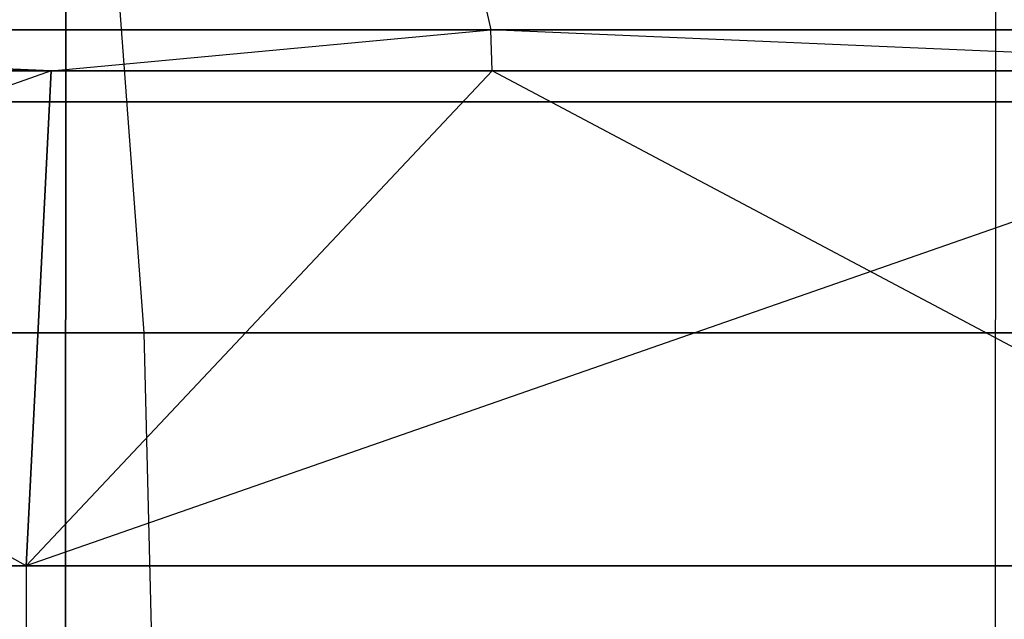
# Model space of a CAD drawing. Extents: x -172 to 172, y -29 to 28.
# Tile 234 of 256: x -70.89 to -65, y 1.3 to 4.89. Entities that reach past the tile are written whole.
import ezdxf

# ---------------------------------------------------------------- set-up
doc = ezdxf.new("R2010")
doc.units = 0
doc.header["$LTSCALE"] = 25.4
doc.layers.get('0').update_dxf_attribs({"linetype": 'CONTINUOUS'})

# ---------------------------------------------------------------- blocks, each defined once
blk = doc.blocks.new('RYFLO_AURA_STL')
at = {"color": 0}
for p, q in [((-65.0583, -7.3033, -1086.1855), (-65.0541, 7.0967, -1086.1957)), ((-65.0583, -7.3033, -1086.1855), (-65.0541, 7.0967, -1086.1957)), ((-65.0583, -7.3033, -1400.3147), (-65.0541, 7.0967, -1400.3046)), ((-65.0583, -7.3033, -1400.3147), (-65.0541, 7.0967, -1400.3046)), ((-70.6163, -6.354, -1089.6505), (-70.6124, 6.146, -1089.6591)), ((-70.6163, -6.354, -1089.6505), (-70.6124, 6.146, -1089.6591)), ((-70.6124, 6.146, -1396.8412), (-70.6163, -6.354, -1396.8497)), ((-70.6124, 6.146, -1396.8412), (-70.6163, -6.354, -1396.8497)), ((-70.1431, 3.0149, -1097.5966), (-70.355, 5.8599, -1097.1564)), ((-70.1431, 3.0149, -1097.5966), (-70.355, 5.8599, -1097.1564)), ((-70.1431, 3.0149, -1388.9037), (-70.355, 5.8599, -1389.3439)), ((-70.1431, 3.0149, -1388.9037), (-70.355, 5.8599, -1389.3439)), ((-68.1203, 5.0456, -1095.0797), (-68.0723, 4.8282, -1095.1842)), ((-68.1203, 5.0456, -1095.0797), (-68.0723, 4.8282, -1095.1842)), ((-68.1203, 5.0456, -1391.4205), (-68.0723, 4.8282, -1391.316)), ((-68.1203, 5.0456, -1391.4205), (-68.0723, 4.8282, -1391.316)), ((-70.6997, 4.5828, -1390.0597), (-76.1958, 4.8282, -1387.3042)), ((-76.1958, 4.8282, -1387.3042), (-68.0723, 4.8282, -1391.316)), ((-70.6997, 4.5828, -1390.0597), (-76.1958, 4.8282, -1387.3042)), ((-68.0723, 4.8282, -1095.1842), (-76.1958, 4.8282, -1099.196)), ((-76.1958, 4.8282, -1099.196), (-70.6997, 4.5828, -1096.4406)), ((-76.1958, 4.8282, -1099.196), (-70.6997, 4.5828, -1096.4406)), ((-68.0723, 4.8282, -1095.1842), (-76.1958, 4.8282, -1099.196)), ((-76.1958, 4.8282, -1387.3042), (-68.0723, 4.8282, -1391.316)), ((-70.6997, 4.5828, -1390.0597), (-68.0723, 4.8282, -1391.316)), ((-70.6997, 4.5828, -1390.0597), (-68.0723, 4.8282, -1391.316)), ((-70.6997, 4.5828, -1096.4406), (-68.0723, 4.8282, -1095.1842)), ((-70.6997, 4.5828, -1096.4406), (-68.0723, 4.8282, -1095.1842)), ((-62.3568, 4.5828, -1393.7928), (-68.0723, 4.8282, -1391.316)), ((-68.0723, 4.8282, -1391.316), (-59.7383, 4.8282, -1394.8704)), ((-68.0647, 4.5828, -1391.2997), (-68.0723, 4.8282, -1391.316)), ((-62.3568, 4.5828, -1393.7928), (-68.0723, 4.8282, -1391.316)), ((-68.0647, 4.5828, -1391.2997), (-68.0723, 4.8282, -1391.316)), ((-68.0647, 4.5828, -1095.2006), (-68.0723, 4.8282, -1095.1842)), ((-68.0647, 4.5828, -1095.2006), (-68.0723, 4.8282, -1095.1842)), ((-62.3568, 4.5828, -1092.7074), (-68.0723, 4.8282, -1095.1842)), ((-62.3568, 4.5828, -1092.7074), (-68.0723, 4.8282, -1095.1842)), ((-59.7383, 4.8282, -1091.6299), (-68.0723, 4.8282, -1095.1842)), ((-59.7383, 4.8282, -1091.6299), (-68.0723, 4.8282, -1095.1842)), ((-68.0723, 4.8282, -1391.316), (-59.7383, 4.8282, -1394.8704)), ((-70.6997, 4.5828, -1096.4406), (-78.9876, 1.6231, -1100.3328)), ((-70.6997, 4.5828, -1096.4406), (-78.9876, 1.6231, -1100.3328)), ((-70.6997, 4.5828, -1390.0597), (-76.1874, 4.5828, -1387.2882)), ((-76.1874, 4.5828, -1099.212), (-70.6997, 4.5828, -1096.4406)), ((-70.8499, 1.6231, -1390.3715), (-76.1874, 4.5828, -1387.2882)), ((-70.6997, 4.5828, -1390.0597), (-76.1874, 4.5828, -1387.2882)), ((-70.8499, 1.6231, -1390.3715), (-76.1874, 4.5828, -1387.2882)), ((-76.1874, 4.5828, -1099.212), (-70.6997, 4.5828, -1096.4406)), ((-70.6997, 4.5828, -1096.4406), (-70.8499, 1.6231, -1096.1288)), ((-70.8499, 1.6231, -1096.1288), (-68.0647, 4.5828, -1095.2006)), ((-70.8499, 1.6231, -1390.3715), (-68.0647, 4.5828, -1391.2997)), ((-70.8499, 1.6231, -1390.3715), (-68.0647, 4.5828, -1391.2997)), ((-70.8499, 1.6231, -1390.3715), (-70.6997, 4.5828, -1390.0597)), ((-70.8499, 1.6231, -1390.3715), (-70.6997, 4.5828, -1390.0597)), ((-70.6997, 4.5828, -1096.4406), (-70.8499, 1.6231, -1096.1288)), ((-62.3568, 4.5828, -1092.7074), (-70.8499, 1.6231, -1096.1288)), ((-62.3568, 4.5828, -1092.7074), (-70.8499, 1.6231, -1096.1288)), ((-70.8499, 1.6231, -1096.1288), (-68.0647, 4.5828, -1095.2006)), ((-68.0647, 4.5828, -1391.2997), (-70.6997, 4.5828, -1390.0597)), ((-70.6997, 4.5828, -1096.4406), (-68.0647, 4.5828, -1095.2006)), ((-70.6997, 4.5828, -1096.4406), (-68.0647, 4.5828, -1095.2006)), ((-68.0647, 4.5828, -1391.2997), (-70.6997, 4.5828, -1390.0597)), ((-62.3568, 4.5828, -1393.7928), (-68.0647, 4.5828, -1391.2997)), ((-68.0647, 4.5828, -1095.2006), (-62.3568, 4.5828, -1092.7074)), ((-62.4893, 1.6231, -1394.1127), (-68.0647, 4.5828, -1391.2997)), ((-62.3568, 4.5828, -1393.7928), (-68.0647, 4.5828, -1391.2997)), ((-62.4893, 1.6231, -1394.1127), (-68.0647, 4.5828, -1391.2997)), ((-68.0647, 4.5828, -1095.2006), (-62.3568, 4.5828, -1092.7074)), ((-64.6927, 4.396, -1087.0682), (-76.7471, 4.396, -1092.6255)), ((-76.7471, 4.396, -1393.8748), (-64.6927, 4.396, -1399.432)), ((-76.7471, 4.396, -1393.8748), (-64.6927, 4.396, -1399.432)), ((-64.6927, 4.396, -1087.0682), (-76.7471, 4.396, -1092.6255)), ((-76.2931, 4.396, -1093.5165), (-64.31, 4.396, -1087.9921)), ((-64.31, 4.396, -1398.5082), (-76.2931, 4.396, -1392.9838)), ((-64.31, 4.396, -1398.5082), (-76.2931, 4.396, -1392.9838)), ((-76.2931, 4.396, -1093.5165), (-64.31, 4.396, -1087.9921)), ((-70.1431, 3.0149, -1097.5966), (-78.1996, 3.0149, -1101.7587)), ((-78.1996, 3.0149, -1384.7416), (-70.1431, 3.0149, -1388.9037)), ((-70.1431, 3.0149, -1097.5966), (-78.1996, 3.0149, -1101.7587)), ((-78.1996, 3.0149, -1384.7416), (-70.1431, 3.0149, -1388.9037)), ((-61.8659, 3.0149, -1093.8927), (-70.1431, 3.0149, -1097.5966)), ((-70.1431, 3.0149, -1388.9037), (-61.8659, 3.0149, -1392.6075)), ((-70.0722, 0.133, -1097.7438), (-70.1431, 3.0149, -1097.5966)), ((-61.8659, 3.0149, -1093.8927), (-70.1431, 3.0149, -1097.5966)), ((-70.0722, 0.133, -1097.7438), (-70.1431, 3.0149, -1097.5966)), ((-70.0722, 0.133, -1388.7565), (-70.1431, 3.0149, -1388.9037)), ((-70.1431, 3.0149, -1388.9037), (-61.8659, 3.0149, -1392.6075)), ((-70.0722, 0.133, -1388.7565), (-70.1431, 3.0149, -1388.9037)), ((-78.9876, 1.6231, -1386.1675), (-70.8499, 1.6231, -1390.3715)), ((-78.9876, 1.6231, -1386.1675), (-70.8499, 1.6231, -1390.3715)), ((-70.8499, 1.6231, -1096.1288), (-78.9876, 1.6231, -1100.3328)), ((-70.8499, 1.6231, -1096.1288), (-78.9876, 1.6231, -1100.3328)), ((-70.8499, 1.6231, -1390.3715), (-70.85, -1.3568, -1390.3716)), ((-70.8499, 1.6231, -1390.3715), (-70.85, -1.3568, -1390.3716)), ((-70.8499, 1.6231, -1096.1288), (-70.85, -1.3568, -1096.1287)), ((-70.8499, 1.6231, -1096.1288), (-70.85, -1.3568, -1096.1287)), ((-70.8499, 1.6231, -1390.3715), (-62.4893, 1.6231, -1394.1127)), ((-70.8499, 1.6231, -1390.3715), (-62.4893, 1.6231, -1394.1127)), ((-62.4893, 1.6231, -1092.3876), (-70.8499, 1.6231, -1096.1288)), ((-62.4893, 1.6231, -1092.3876), (-70.8499, 1.6231, -1096.1288))]:
    blk.add_line(p, q, dxfattribs=at)

msp = doc.modelspace()

# ---------------------------------------------------------------- block references
at = {"color": 0}
msp.add_blockref('RYFLO_AURA_STL', (0, 0), dxfattribs=at)

doc.saveas('drawing.dxf')
